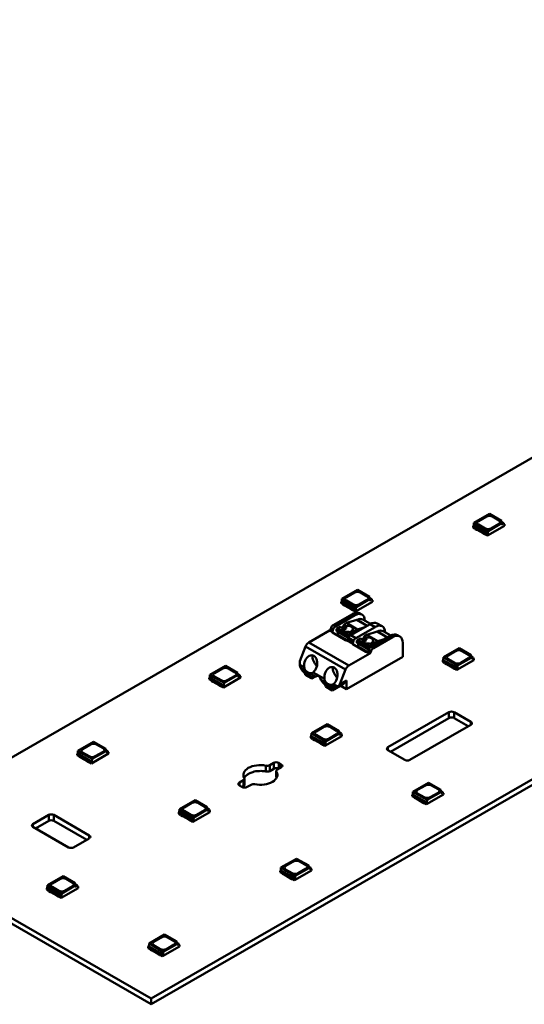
# Model space of a CAD drawing. Header units: millimetres. Extents: x 0 to 420, y 0 to 296.
# Tile 4 of 19: x 139 to 175, y 43 to 111. Entities that reach past the tile are written whole.
import ezdxf

# ---------------------------------------------------------------- set-up
doc = ezdxf.new("R2010")
doc.units = ezdxf.units.MM
doc.layers.add('Visible Edges(ISO)', color=7, linetype='Continuous', lineweight=50)
doc.layers.add('Visible Tangent Edges(ISO)', color=7, linetype='Continuous', lineweight=50)

msp = doc.modelspace()

# ---------------------------------------------------------------- linework, layer by layer
at = {"layer": 'Visible Edges(ISO)'}
for p, q in [((228.081, 111.311), (129.086, 54.304)), ((148.532, 43.106), (247.527, 100.113)), ((247.527, 99.704), (148.532, 42.697)), ((172.091, 76.871), (171.005, 76.245)), ((172.091, 76.871), (172.936, 76.384)), ((171.005, 76.245), (170.991, 76.053)), ((171.995, 75.675), (171.005, 76.245)), ((171.327, 76.37), (171.875, 76.685)), ((171.327, 76.366), (171.875, 76.681)), ((171.995, 75.675), (172.936, 76.217)), ((172.759, 76.176), (172.211, 75.861)), ((172.299, 76.685), (172.759, 76.421)), ((172.299, 76.681), (172.759, 76.417)), ((172.936, 76.217), (172.936, 76.384)), ((172.936, 76.31), (173.087, 76.222)), ((173.087, 76.222), (172.936, 76.135)), ((172.936, 76.135), (172.936, 76.217)), ((173.087, 76.222), (173.095, 76.125)), ((173.13, 76.145), (173.092, 76.167)), ((170.991, 76.053), (170.956, 76.033)), ((170.956, 75.935), (170.956, 76.033)), ((170.956, 76.033), (171.946, 75.463)), ((170.956, 75.935), (171.081, 75.863)), ((171.981, 75.483), (170.991, 76.053)), ((171.08, 75.86), (171.08, 75.863)), ((171.08, 75.86), (171.107, 75.813)), ((171.081, 75.9), (171.107, 75.854)), ((171.107, 75.854), (171.197, 75.802)), ((171.107, 75.813), (171.107, 75.854)), ((171.107, 75.813), (171.197, 75.761)), ((171.197, 75.802), (171.237, 75.801)), ((171.197, 75.761), (171.197, 75.802)), ((171.197, 75.761), (171.237, 75.76)), ((171.237, 75.801), (171.65, 75.563)), ((171.237, 75.76), (171.237, 75.801)), ((171.237, 75.76), (171.65, 75.523)), ((171.787, 75.861), (171.327, 76.125)), ((171.65, 75.563), (171.651, 75.541)), ((171.65, 75.523), (171.65, 75.563)), ((171.65, 75.523), (171.651, 75.5)), ((171.651, 75.541), (171.741, 75.489)), ((171.651, 75.5), (171.651, 75.541)), ((171.651, 75.5), (171.741, 75.448)), ((171.741, 75.489), (171.82, 75.474)), ((171.741, 75.448), (171.741, 75.489)), ((171.946, 75.365), (173.13, 76.047)), ((171.946, 75.463), (171.981, 75.483)), ((171.981, 75.483), (171.995, 75.675)), ((173.095, 76.125), (173.13, 76.145)), ((173.13, 76.047), (173.13, 76.145)), ((171.741, 75.448), (171.823, 75.433)), ((171.82, 75.437), (171.946, 75.365)), ((171.823, 75.433), (171.823, 75.436)), ((171.823, 75.433), (171.826, 75.434)), ((171.946, 75.365), (171.946, 75.463)), ((162.899, 71.577), (161.813, 70.952)), ((162.135, 71.076), (162.683, 71.392)), ((162.135, 71.072), (162.683, 71.388)), ((162.899, 71.577), (163.743, 71.091)), ((163.107, 71.392), (163.567, 71.127)), ((163.107, 71.388), (163.567, 71.123)), ((161.799, 70.76), (161.764, 70.74)), ((161.764, 70.641), (161.764, 70.74)), ((161.764, 70.74), (162.753, 70.169)), ((161.813, 70.952), (161.799, 70.76)), ((162.789, 70.19), (161.799, 70.76)), ((162.803, 70.382), (161.813, 70.952)), ((162.594, 70.567), (162.135, 70.832)), ((162.753, 70.071), (163.938, 70.753)), ((162.803, 70.382), (163.743, 70.923)), ((163.567, 70.883), (163.019, 70.567)), ((163.743, 70.923), (163.743, 71.091)), ((163.743, 71.016), (163.895, 70.929)), ((163.895, 70.929), (163.743, 70.842)), ((163.743, 70.842), (163.743, 70.923)), ((163.895, 70.929), (163.903, 70.831)), ((163.938, 70.851), (163.899, 70.874)), ((163.903, 70.831), (163.938, 70.851)), ((163.938, 70.753), (163.938, 70.851)), ((161.764, 70.641), (161.889, 70.569)), ((161.888, 70.567), (161.888, 70.57)), ((161.888, 70.567), (161.915, 70.52)), ((161.889, 70.606), (161.915, 70.56)), ((161.915, 70.56), (162.005, 70.509)), ((161.915, 70.52), (161.915, 70.56)), ((161.915, 70.52), (162.005, 70.468)), ((162.005, 70.509), (162.044, 70.508)), ((162.005, 70.468), (162.005, 70.509)), ((162.005, 70.468), (162.044, 70.467)), ((162.044, 70.508), (162.457, 70.27)), ((162.044, 70.467), (162.044, 70.508)), ((162.044, 70.467), (162.457, 70.229)), ((162.457, 70.27), (162.459, 70.247)), ((162.457, 70.229), (162.457, 70.27)), ((162.457, 70.229), (162.459, 70.206)), ((162.459, 70.247), (162.549, 70.195)), ((162.459, 70.206), (162.459, 70.247)), ((162.459, 70.206), (162.549, 70.155)), ((162.549, 70.195), (162.628, 70.18)), ((162.549, 70.155), (162.549, 70.195)), ((162.549, 70.155), (162.631, 70.139)), ((162.628, 70.144), (162.753, 70.071)), ((162.631, 70.139), (162.631, 70.142)), ((162.631, 70.139), (162.633, 70.141)), ((162.753, 70.169), (162.789, 70.19)), ((162.753, 70.071), (162.753, 70.169)), ((162.789, 70.19), (162.803, 70.382)), ((162.55, 69.896), (161.209, 69.124)), ((161.368, 69.032), (162.709, 69.805)), ((162.859, 69.484), (162.131, 69.269)), ((163.208, 69.854), (163.049, 69.945)), ((163.795, 69.208), (163.27, 69.511)), ((160.954, 68.752), (159.51, 67.92)), ((161.056, 68.933), (161.015, 68.828)), ((161.174, 68.737), (161.215, 68.842)), ((161.437, 68.79), (161.434, 68.707)), ((162.211, 68.259), (161.434, 68.707)), ((161.691, 69.003), (161.512, 68.911)), ((161.522, 68.656), (161.522, 68.45)), ((161.856, 68.908), (161.691, 69.003)), ((161.895, 69.006), (161.785, 68.949)), ((161.938, 69.145), (161.895, 69.006)), ((162.118, 68.878), (161.895, 69.006)), ((162.131, 69.269), (161.938, 69.145)), ((162.098, 69.053), (161.938, 69.145)), ((162.909, 68.821), (162.131, 69.269)), ((162.469, 68.555), (162.304, 68.65)), ((163.77, 69.194), (162.429, 68.421)), ((162.67, 68.56), (162.45, 68.686)), ((162.715, 68.697), (162.555, 68.79)), ((162.675, 68.563), (162.715, 68.697)), ((162.715, 68.697), (162.909, 68.821)), ((162.782, 68.218), (164.123, 68.99)), ((162.909, 68.821), (163.346, 68.95)), ((164.273, 68.669), (163.545, 68.454)), ((164.623, 69.039), (164.269, 69.243)), ((165.21, 68.394), (164.684, 68.696)), ((162.073, 68.073), (161.154, 68.602)), ((162.189, 68.066), (161.522, 68.45)), ((161.522, 68.45), (161.626, 68.376)), ((162.175, 68.06), (161.626, 68.376)), ((161.755, 68.256), (161.755, 68.302)), ((161.843, 68.205), (161.843, 68.251)), ((161.992, 68.165), (161.952, 68.143)), ((162.211, 68.259), (162.215, 68.343)), ((162.3, 68.304), (162.211, 68.259)), ((162.276, 68.231), (162.235, 68.126)), ((162.289, 68.463), (162.469, 68.555)), ((162.3, 68.283), (162.3, 68.304)), ((162.469, 68.555), (162.497, 68.467)), ((162.497, 68.467), (162.605, 68.523)), ((162.588, 67.922), (162.629, 68.027)), ((162.852, 67.976), (162.848, 67.892)), ((163.106, 68.189), (162.926, 68.096)), ((163.27, 68.094), (163.106, 68.189)), ((163.31, 68.192), (163.199, 68.135)), ((163.352, 68.331), (163.31, 68.192)), ((163.532, 68.063), (163.31, 68.192)), ((163.545, 68.454), (163.352, 68.331)), ((163.512, 68.239), (163.352, 68.331)), ((164.323, 68.006), (163.545, 68.454)), ((165.184, 68.379), (163.843, 67.607)), ((164.13, 67.883), (163.97, 67.975)), ((164.002, 67.515), (165.343, 68.288)), ((164.13, 67.883), (164.323, 68.006)), ((164.323, 68.006), (164.76, 68.135)), ((165.842, 68.337), (165.683, 68.428)), ((159.28, 67.635), (158.882, 66.609)), ((163.487, 67.259), (162.568, 67.788)), ((163.626, 67.444), (162.848, 67.892)), ((162.936, 67.841), (162.936, 67.635)), ((163.603, 67.251), (162.936, 67.635)), ((162.936, 67.635), (163.04, 67.562)), ((163.589, 67.245), (163.04, 67.562)), ((163.169, 67.442), (163.169, 67.488)), ((163.257, 67.391), (163.257, 67.437)), ((163.406, 67.351), (163.366, 67.328)), ((163.626, 67.444), (163.629, 67.528)), ((163.714, 67.49), (163.626, 67.444)), ((163.69, 67.417), (163.649, 67.311)), ((163.704, 67.648), (163.883, 67.741)), ((163.714, 67.468), (163.714, 67.49)), ((163.883, 67.741), (163.719, 67.836)), ((163.808, 67.22), (163.849, 67.325)), ((164.084, 67.746), (163.865, 67.872)), ((163.883, 67.741), (163.911, 67.653)), ((163.911, 67.653), (164.019, 67.709)), ((164.089, 67.749), (164.13, 67.883)), ((166.05, 67.877), (166.05, 66.917)), ((169.97, 67.505), (168.884, 66.88)), ((169.206, 67.004), (169.754, 67.32)), ((169.206, 67), (169.754, 67.316)), ((169.97, 67.505), (170.814, 67.019)), ((170.178, 67.32), (170.638, 67.055)), ((170.178, 67.316), (170.638, 67.051)), ((166.05, 66.917), (162.126, 64.657)), ((162.303, 66.312), (163.747, 67.144)), ((168.87, 66.688), (168.835, 66.668)), ((168.835, 66.569), (168.835, 66.668)), ((168.835, 66.668), (169.825, 66.097)), ((168.835, 66.569), (168.96, 66.497)), ((168.884, 66.88), (168.87, 66.688)), ((169.86, 66.118), (168.87, 66.688)), ((169.874, 66.31), (168.884, 66.88)), ((169.665, 66.495), (169.206, 66.76)), ((169.825, 65.999), (171.009, 66.681)), ((169.874, 66.31), (170.814, 66.852)), ((170.638, 66.811), (170.09, 66.495)), ((170.814, 66.852), (170.814, 67.019)), ((170.814, 66.944), (170.966, 66.857)), ((170.966, 66.857), (170.814, 66.77)), ((170.814, 66.77), (170.814, 66.852)), ((170.966, 66.857), (170.974, 66.759)), ((171.009, 66.78), (170.97, 66.802)), ((170.974, 66.759), (171.009, 66.78)), ((171.009, 66.681), (171.009, 66.78)), ((153.706, 66.284), (152.62, 65.658)), ((152.942, 65.783), (153.49, 66.098)), ((152.942, 65.779), (153.49, 66.094)), ((153.706, 66.284), (154.551, 65.797)), ((153.915, 66.098), (154.374, 65.834)), ((153.915, 66.094), (154.374, 65.829)), ((161.675, 65), (162.073, 66.026)), ((168.959, 66.495), (168.959, 66.498)), ((168.959, 66.495), (168.986, 66.448)), ((168.96, 66.534), (168.986, 66.488)), ((168.986, 66.488), (169.076, 66.437)), ((168.986, 66.448), (168.986, 66.488)), ((168.986, 66.448), (169.076, 66.396)), ((169.076, 66.437), (169.115, 66.436)), ((169.076, 66.396), (169.076, 66.437)), ((169.076, 66.396), (169.115, 66.395)), ((169.115, 66.436), (169.528, 66.198)), ((169.115, 66.395), (169.115, 66.436)), ((169.115, 66.395), (169.528, 66.157)), ((169.528, 66.198), (169.53, 66.175)), ((169.528, 66.157), (169.528, 66.198)), ((169.528, 66.157), (169.53, 66.134)), ((169.53, 66.175), (169.62, 66.123)), ((169.53, 66.134), (169.53, 66.175)), ((169.53, 66.134), (169.62, 66.083)), ((169.62, 66.123), (169.699, 66.108)), ((169.62, 66.083), (169.62, 66.123)), ((169.62, 66.083), (169.702, 66.067)), ((169.699, 66.072), (169.825, 65.999)), ((169.702, 66.067), (169.702, 66.07)), ((169.702, 66.067), (169.704, 66.069)), ((169.825, 66.097), (169.86, 66.118)), ((169.825, 65.999), (169.825, 66.097)), ((169.86, 66.118), (169.874, 66.31)), ((152.606, 65.466), (152.571, 65.446)), ((152.571, 65.348), (152.571, 65.446)), ((152.571, 65.446), (153.561, 64.876)), ((152.571, 65.348), (152.697, 65.276)), ((152.62, 65.658), (152.606, 65.466)), ((153.596, 64.896), (152.606, 65.466)), ((153.61, 65.088), (152.62, 65.658)), ((152.696, 65.273), (152.696, 65.276)), ((152.696, 65.273), (152.723, 65.226)), ((152.697, 65.312), (152.723, 65.267)), ((152.723, 65.267), (152.813, 65.215)), ((152.723, 65.226), (152.723, 65.267)), ((152.723, 65.226), (152.813, 65.174)), ((152.813, 65.215), (152.852, 65.214)), ((152.813, 65.174), (152.813, 65.215)), ((152.852, 65.214), (153.265, 64.976)), ((152.852, 65.173), (152.852, 65.214)), ((153.402, 65.274), (152.942, 65.538)), ((153.561, 64.778), (154.745, 65.46)), ((153.61, 65.088), (154.551, 65.63)), ((154.374, 65.589), (153.826, 65.274)), ((154.551, 65.63), (154.551, 65.797)), ((154.551, 65.723), (154.702, 65.635)), ((154.702, 65.635), (154.551, 65.548)), ((154.551, 65.548), (154.551, 65.63)), ((154.702, 65.635), (154.71, 65.538)), ((154.745, 65.558), (154.707, 65.58)), ((154.71, 65.538), (154.745, 65.558)), ((154.745, 65.46), (154.745, 65.558)), ((159.704, 65.502), (159.209, 65.787)), ((159.28, 65.746), (159.244, 65.726)), ((159.669, 65.482), (159.244, 65.726)), ((159.244, 65.726), (159.244, 65.665)), ((159.669, 65.42), (159.244, 65.665)), ((159.244, 65.665), (159.297, 65.634)), ((159.722, 65.39), (159.297, 65.634)), ((159.669, 65.482), (159.704, 65.502)), ((159.669, 65.42), (159.669, 65.482)), ((159.722, 65.39), (159.669, 65.42)), ((159.97, 65.533), (159.722, 65.39)), ((159.996, 65.546), (160.073, 65.591)), ((161.675, 65), (162.126, 65.26)), ((162.126, 64.657), (162.126, 65.26)), ((152.813, 65.174), (152.852, 65.173)), ((152.852, 65.173), (153.265, 64.935)), ((153.265, 64.976), (153.266, 64.954)), ((153.265, 64.935), (153.265, 64.976)), ((153.265, 64.935), (153.266, 64.913)), ((153.266, 64.954), (153.357, 64.902)), ((153.266, 64.913), (153.266, 64.954)), ((153.266, 64.913), (153.357, 64.861)), ((153.357, 64.902), (153.436, 64.887)), ((153.357, 64.861), (153.357, 64.902)), ((153.357, 64.861), (153.438, 64.845)), ((153.436, 64.85), (153.561, 64.778)), ((153.438, 64.845), (153.438, 64.849)), ((153.438, 64.845), (153.441, 64.847)), ((153.561, 64.876), (153.596, 64.896)), ((153.561, 64.778), (153.561, 64.876)), ((153.596, 64.896), (153.61, 65.088)), ((161.118, 64.688), (160.623, 64.973)), ((160.694, 64.932), (160.659, 64.912)), ((161.083, 64.667), (160.659, 64.912)), ((160.659, 64.912), (160.659, 64.85)), ((161.083, 64.606), (160.659, 64.85)), ((160.659, 64.85), (160.712, 64.82)), ((161.136, 64.575), (160.712, 64.82)), ((161.083, 64.667), (161.119, 64.688)), ((161.083, 64.606), (161.083, 64.667)), ((161.136, 64.575), (161.083, 64.606)), ((161.702, 64.901), (161.136, 64.575)), ((161.389, 64.735), (161.954, 65.06)), ((162.126, 64.657), (161.69, 64.908)), ((165.016, 60.605), (169.268, 63.053)), ((169.268, 62.645), (165.194, 60.299)), ((169.621, 63.053), (170.797, 62.376)), ((170.619, 62.07), (169.621, 62.645)), ((160.777, 62.212), (159.691, 61.586)), ((160.013, 61.711), (160.561, 62.026)), ((160.013, 61.707), (160.561, 62.022)), ((160.777, 62.212), (161.622, 61.725)), ((160.986, 62.026), (161.445, 61.762)), ((160.986, 62.022), (161.445, 61.757)), ((170.797, 62.173), (166.545, 59.724)), ((159.678, 61.394), (159.642, 61.374)), ((159.642, 61.276), (159.642, 61.374)), ((159.642, 61.374), (160.632, 60.804)), ((159.642, 61.276), (159.768, 61.204)), ((159.691, 61.586), (159.678, 61.394)), ((160.668, 60.824), (159.678, 61.394)), ((160.681, 61.016), (159.691, 61.586)), ((159.767, 61.201), (159.767, 61.204)), ((159.767, 61.201), (159.794, 61.154)), ((159.768, 61.24), (159.794, 61.195)), ((159.794, 61.195), (159.884, 61.143)), ((159.794, 61.154), (159.794, 61.195)), ((159.794, 61.154), (159.884, 61.102)), ((159.884, 61.143), (159.923, 61.142)), ((159.884, 61.102), (159.884, 61.143)), ((159.884, 61.102), (159.923, 61.101)), ((159.923, 61.142), (160.336, 60.904)), ((159.923, 61.101), (159.923, 61.142)), ((159.923, 61.101), (160.336, 60.864)), ((160.473, 61.202), (160.013, 61.466)), ((160.632, 60.706), (161.817, 61.388)), ((160.681, 61.016), (161.622, 61.558)), ((161.445, 61.517), (160.897, 61.202)), ((161.622, 61.558), (161.622, 61.725)), ((161.622, 61.651), (161.773, 61.563)), ((161.773, 61.563), (161.622, 61.476)), ((161.622, 61.476), (161.622, 61.558)), ((161.773, 61.563), (161.781, 61.466)), ((161.817, 61.486), (161.778, 61.508)), ((161.781, 61.466), (161.817, 61.486)), ((161.817, 61.388), (161.817, 61.486)), ((144.514, 60.99), (143.428, 60.365)), ((143.75, 60.489), (144.298, 60.805)), ((143.75, 60.485), (144.298, 60.801)), ((144.514, 60.99), (145.359, 60.504)), ((144.722, 60.805), (145.182, 60.54)), ((144.722, 60.801), (145.182, 60.536)), ((145.359, 60.336), (145.359, 60.504)), ((145.359, 60.429), (145.51, 60.342)), ((160.336, 60.904), (160.338, 60.882)), ((160.336, 60.864), (160.336, 60.904)), ((160.336, 60.864), (160.338, 60.841)), ((160.338, 60.882), (160.428, 60.83)), ((160.338, 60.841), (160.338, 60.882)), ((160.338, 60.841), (160.428, 60.789)), ((160.428, 60.83), (160.507, 60.815)), ((160.428, 60.789), (160.428, 60.83)), ((160.428, 60.789), (160.509, 60.773)), ((160.507, 60.778), (160.632, 60.706)), ((160.509, 60.773), (160.509, 60.777)), ((160.509, 60.773), (160.512, 60.775)), ((160.632, 60.804), (160.668, 60.824)), ((160.632, 60.706), (160.632, 60.804)), ((160.668, 60.824), (160.681, 61.016)), ((166.192, 59.724), (165.016, 60.401)), ((143.414, 60.173), (143.379, 60.152)), ((143.379, 60.054), (143.379, 60.152)), ((143.379, 60.152), (144.369, 59.582)), ((143.379, 60.054), (143.504, 59.982)), ((143.428, 60.365), (143.414, 60.173)), ((144.404, 59.603), (143.414, 60.173)), ((144.418, 59.795), (143.428, 60.365)), ((143.503, 59.979), (143.503, 59.983)), ((143.503, 59.979), (143.53, 59.932)), ((143.504, 60.019), (143.53, 59.973)), ((143.53, 59.973), (143.62, 59.921)), ((143.53, 59.932), (143.53, 59.973)), ((143.53, 59.932), (143.62, 59.881)), ((143.62, 59.921), (143.66, 59.921)), ((143.62, 59.881), (143.62, 59.921)), ((143.62, 59.881), (143.66, 59.88)), ((143.66, 59.921), (144.073, 59.683)), ((143.66, 59.88), (143.66, 59.921)), ((143.66, 59.88), (144.073, 59.642)), ((144.21, 59.98), (143.75, 60.245)), ((144.369, 59.484), (145.553, 60.166)), ((144.404, 59.603), (144.418, 59.795)), ((144.418, 59.795), (145.359, 60.336)), ((145.182, 60.296), (144.634, 59.98)), ((145.51, 60.342), (145.359, 60.255)), ((145.359, 60.255), (145.359, 60.336)), ((145.51, 60.342), (145.518, 60.244)), ((145.553, 60.264), (145.514, 60.287)), ((145.518, 60.244), (145.553, 60.264)), ((145.553, 60.166), (145.553, 60.264)), ((144.073, 59.683), (144.074, 59.66)), ((144.073, 59.642), (144.073, 59.683)), ((144.073, 59.642), (144.074, 59.619)), ((144.074, 59.66), (144.164, 59.608)), ((144.074, 59.619), (144.074, 59.66)), ((144.074, 59.619), (144.164, 59.567)), ((144.164, 59.608), (144.243, 59.593)), ((144.164, 59.567), (144.164, 59.608)), ((144.164, 59.567), (144.246, 59.552)), ((144.243, 59.556), (144.369, 59.484)), ((144.246, 59.552), (144.246, 59.555)), ((144.246, 59.552), (144.248, 59.553)), ((144.369, 59.582), (144.404, 59.603)), ((144.369, 59.484), (144.369, 59.582)), ((156.783, 59.361), (157.061, 59.521)), ((157.061, 59.112), (156.783, 58.952)), ((157.592, 59.215), (157.314, 59.055)), ((157.415, 59.521), (157.592, 59.419)), ((155.026, 58), (155.026, 58.408)), ((157.24, 58.545), (157.24, 58.954)), ((154.675, 58.147), (154.953, 58.307)), ((154.852, 57.841), (154.675, 57.943)), ((154.953, 57.898), (154.853, 57.84)), ((155.483, 58.001), (155.205, 57.841)), ((167.848, 58.14), (166.763, 57.514)), ((167.084, 57.639), (167.633, 57.954)), ((167.084, 57.635), (167.633, 57.95)), ((167.848, 58.14), (168.693, 57.653)), ((168.057, 57.954), (168.516, 57.69)), ((168.057, 57.95), (168.516, 57.686)), ((168.693, 57.486), (168.693, 57.653)), ((166.749, 57.322), (166.713, 57.302)), ((166.713, 57.204), (166.713, 57.302)), ((166.713, 57.302), (167.703, 56.732)), ((166.713, 57.204), (166.839, 57.132)), ((166.763, 57.514), (166.749, 57.322)), ((167.739, 56.752), (166.749, 57.322)), ((167.752, 56.944), (166.763, 57.514)), ((166.838, 57.129), (166.838, 57.132)), ((166.838, 57.129), (166.865, 57.082)), ((166.839, 57.169), (166.865, 57.123)), ((166.865, 57.123), (166.955, 57.071)), ((166.865, 57.082), (166.865, 57.123)), ((166.865, 57.082), (166.955, 57.03)), ((166.955, 57.071), (166.994, 57.07)), ((166.955, 57.03), (166.955, 57.071)), ((166.955, 57.03), (166.994, 57.029)), ((166.994, 57.07), (167.407, 56.832)), ((166.994, 57.029), (166.994, 57.07)), ((166.994, 57.029), (167.407, 56.792)), ((167.544, 57.13), (167.084, 57.394)), ((167.703, 56.634), (168.888, 57.316)), ((167.752, 56.944), (168.693, 57.486)), ((168.516, 57.445), (167.968, 57.13)), ((168.693, 57.579), (168.845, 57.491)), ((168.845, 57.491), (168.693, 57.404)), ((168.693, 57.404), (168.693, 57.486)), ((168.845, 57.491), (168.852, 57.394)), ((168.888, 57.414), (168.849, 57.436)), ((168.852, 57.394), (168.888, 57.414)), ((168.888, 57.316), (168.888, 57.414)), ((150.499, 56.293), (150.485, 56.101)), ((151.585, 56.918), (150.499, 56.293)), ((151.489, 55.723), (150.499, 56.293)), ((150.821, 56.417), (151.369, 56.733)), ((150.821, 56.413), (151.369, 56.729)), ((151.489, 55.723), (152.43, 56.264)), ((151.585, 56.918), (152.43, 56.432)), ((151.793, 56.733), (152.253, 56.468)), ((151.793, 56.729), (152.253, 56.464)), ((152.43, 56.264), (152.43, 56.432)), ((152.43, 56.357), (152.581, 56.27)), ((152.581, 56.27), (152.43, 56.183)), ((152.43, 56.183), (152.43, 56.264)), ((152.581, 56.27), (152.589, 56.172)), ((167.407, 56.832), (167.409, 56.81)), ((167.407, 56.792), (167.407, 56.832)), ((167.407, 56.792), (167.409, 56.769)), ((167.409, 56.81), (167.499, 56.758)), ((167.409, 56.769), (167.409, 56.81)), ((167.409, 56.769), (167.499, 56.717)), ((167.499, 56.758), (167.578, 56.743)), ((167.499, 56.717), (167.499, 56.758)), ((167.499, 56.717), (167.58, 56.702)), ((167.578, 56.706), (167.703, 56.634)), ((167.58, 56.702), (167.58, 56.705)), ((167.58, 56.702), (167.583, 56.703)), ((167.703, 56.732), (167.739, 56.752)), ((167.703, 56.634), (167.703, 56.732)), ((167.739, 56.752), (167.752, 56.944)), ((140.294, 55.261), (141.39, 55.892)), ((141.744, 55.892), (144.218, 54.467)), ((150.485, 56.101), (150.45, 56.08)), ((150.45, 55.982), (150.45, 56.08)), ((150.45, 56.08), (151.44, 55.51)), ((150.45, 55.982), (150.575, 55.91)), ((151.475, 55.531), (150.485, 56.101)), ((150.574, 55.908), (150.574, 55.911)), ((150.574, 55.908), (150.601, 55.86)), ((150.575, 55.947), (150.601, 55.901)), ((150.601, 55.901), (150.691, 55.85)), ((150.601, 55.86), (150.601, 55.901)), ((150.601, 55.86), (150.691, 55.809)), ((150.691, 55.85), (150.731, 55.849)), ((150.691, 55.809), (150.691, 55.85)), ((150.691, 55.809), (150.731, 55.808)), ((150.731, 55.849), (151.144, 55.611)), ((150.731, 55.808), (150.731, 55.849)), ((150.731, 55.808), (151.144, 55.57)), ((151.281, 55.908), (150.821, 56.173)), ((151.144, 55.611), (151.145, 55.588)), ((151.144, 55.57), (151.144, 55.611)), ((151.145, 55.588), (151.235, 55.536)), ((151.145, 55.547), (151.145, 55.588)), ((151.44, 55.412), (152.624, 56.094)), ((151.475, 55.531), (151.489, 55.723)), ((152.253, 56.224), (151.705, 55.908)), ((152.624, 56.192), (152.585, 56.215)), ((152.589, 56.172), (152.624, 56.192)), ((152.624, 56.094), (152.624, 56.192)), ((142.769, 53.632), (140.294, 55.057)), ((141.39, 55.483), (140.472, 54.954)), ((144.04, 54.16), (141.744, 55.483)), ((151.144, 55.57), (151.145, 55.547)), ((151.145, 55.547), (151.235, 55.495)), ((151.235, 55.536), (151.314, 55.521)), ((151.235, 55.495), (151.235, 55.536)), ((151.235, 55.495), (151.317, 55.48)), ((151.314, 55.485), (151.44, 55.412)), ((151.317, 55.48), (151.317, 55.483)), ((151.317, 55.48), (151.32, 55.482)), ((151.44, 55.51), (151.475, 55.531)), ((151.44, 55.412), (151.44, 55.51)), ((129.086, 54.304), (148.532, 43.106)), ((144.218, 54.263), (143.122, 53.632)), ((148.532, 42.697), (129.086, 53.895)), ((158.656, 52.846), (157.57, 52.221)), ((158.656, 52.846), (159.501, 52.36)), ((157.57, 52.221), (157.556, 52.029)), ((158.56, 51.651), (157.57, 52.221)), ((157.892, 52.345), (158.44, 52.661)), ((157.892, 52.341), (158.44, 52.657)), ((158.56, 51.651), (159.501, 52.192)), ((159.324, 52.152), (158.776, 51.836)), ((158.864, 52.661), (159.324, 52.396)), ((158.864, 52.657), (159.324, 52.392)), ((159.501, 52.192), (159.501, 52.36)), ((159.501, 52.285), (159.652, 52.198)), ((159.652, 52.198), (159.501, 52.111)), ((159.501, 52.111), (159.501, 52.192)), ((159.652, 52.198), (159.66, 52.1)), ((142.393, 51.625), (141.307, 50.999)), ((142.393, 51.625), (143.237, 51.138)), ((157.556, 52.029), (157.521, 52.009)), ((157.521, 51.91), (157.521, 52.009)), ((157.521, 52.009), (158.511, 51.438)), ((157.521, 51.91), (157.646, 51.838)), ((158.546, 51.459), (157.556, 52.029)), ((157.645, 51.836), (157.645, 51.839)), ((157.645, 51.836), (157.672, 51.789)), ((157.646, 51.875), (157.672, 51.829)), ((157.672, 51.829), (157.762, 51.778)), ((157.672, 51.789), (157.672, 51.829)), ((157.672, 51.789), (157.762, 51.737)), ((157.762, 51.778), (157.802, 51.777)), ((157.762, 51.737), (157.762, 51.778)), ((157.762, 51.737), (157.802, 51.736)), ((157.802, 51.777), (158.215, 51.539)), ((157.802, 51.736), (157.802, 51.777)), ((157.802, 51.736), (158.215, 51.498)), ((158.352, 51.836), (157.892, 52.101)), ((158.215, 51.539), (158.216, 51.516)), ((158.215, 51.498), (158.215, 51.539)), ((158.215, 51.498), (158.216, 51.475)), ((158.216, 51.516), (158.306, 51.464)), ((158.216, 51.475), (158.216, 51.516)), ((158.216, 51.475), (158.306, 51.424)), ((158.306, 51.464), (158.385, 51.449)), ((158.306, 51.424), (158.306, 51.464)), ((158.511, 51.34), (159.695, 52.022)), ((158.546, 51.459), (158.56, 51.651)), ((159.695, 52.12), (159.657, 52.143)), ((159.66, 52.1), (159.695, 52.12)), ((159.695, 52.022), (159.695, 52.12)), ((141.293, 50.807), (141.257, 50.787)), ((141.257, 50.689), (141.257, 50.787)), ((141.257, 50.787), (142.247, 50.217)), ((141.307, 50.999), (141.293, 50.807)), ((142.283, 50.237), (141.293, 50.807)), ((142.297, 50.429), (141.307, 50.999)), ((141.629, 51.124), (142.177, 51.439)), ((141.629, 51.119), (142.177, 51.435)), ((142.088, 50.615), (141.629, 50.879)), ((142.247, 50.119), (143.432, 50.801)), ((142.297, 50.429), (143.237, 50.971)), ((143.061, 50.93), (142.513, 50.615)), ((142.601, 51.439), (143.061, 51.174)), ((142.601, 51.435), (143.061, 51.17)), ((143.237, 50.971), (143.237, 51.138)), ((143.237, 51.063), (143.389, 50.976)), ((143.389, 50.976), (143.237, 50.889)), ((143.237, 50.889), (143.237, 50.971)), ((143.389, 50.976), (143.396, 50.879)), ((143.432, 50.899), (143.393, 50.921)), ((143.396, 50.879), (143.432, 50.899)), ((143.432, 50.801), (143.432, 50.899)), ((158.306, 51.424), (158.388, 51.408)), ((158.385, 51.413), (158.511, 51.34)), ((158.388, 51.408), (158.388, 51.411)), ((158.388, 51.408), (158.391, 51.41)), ((158.511, 51.438), (158.546, 51.459)), ((158.511, 51.34), (158.511, 51.438)), ((141.257, 50.689), (141.383, 50.617)), ((141.382, 50.614), (141.382, 50.617)), ((141.382, 50.614), (141.409, 50.567)), ((141.383, 50.653), (141.409, 50.608)), ((141.409, 50.608), (141.499, 50.556)), ((141.409, 50.567), (141.409, 50.608)), ((141.409, 50.567), (141.499, 50.515)), ((141.499, 50.556), (141.538, 50.555)), ((141.499, 50.515), (141.499, 50.556)), ((141.499, 50.515), (141.538, 50.514)), ((141.538, 50.555), (141.951, 50.317)), ((141.538, 50.514), (141.538, 50.555)), ((141.538, 50.514), (141.951, 50.276)), ((141.951, 50.317), (141.953, 50.295)), ((141.951, 50.276), (141.951, 50.317)), ((141.951, 50.276), (141.953, 50.254)), ((141.953, 50.295), (142.043, 50.243)), ((141.953, 50.254), (141.953, 50.295)), ((141.953, 50.254), (142.043, 50.202)), ((142.043, 50.243), (142.122, 50.228)), ((142.043, 50.202), (142.043, 50.243)), ((142.043, 50.202), (142.124, 50.186)), ((142.122, 50.191), (142.247, 50.119)), ((142.124, 50.186), (142.124, 50.19)), ((142.124, 50.186), (142.127, 50.188)), ((142.247, 50.217), (142.283, 50.237)), ((142.247, 50.119), (142.247, 50.217)), ((142.283, 50.237), (142.297, 50.429)), ((149.464, 47.553), (148.378, 46.927)), ((148.7, 47.052), (149.248, 47.367)), ((148.7, 47.048), (149.248, 47.363)), ((149.464, 47.553), (150.308, 47.066)), ((149.672, 47.367), (150.132, 47.103)), ((149.672, 47.363), (150.132, 47.098)), ((148.364, 46.735), (148.328, 46.715)), ((148.328, 46.617), (148.328, 46.715)), ((148.328, 46.715), (149.318, 46.145)), ((148.378, 46.927), (148.364, 46.735)), ((149.354, 46.165), (148.364, 46.735)), ((149.368, 46.357), (148.378, 46.927)), ((149.159, 46.543), (148.7, 46.807)), ((149.318, 46.047), (150.503, 46.729)), ((149.368, 46.357), (150.308, 46.899)), ((150.132, 46.858), (149.584, 46.543)), ((150.308, 46.899), (150.308, 47.066)), ((150.308, 46.991), (150.46, 46.904)), ((150.46, 46.904), (150.308, 46.817)), ((150.308, 46.817), (150.308, 46.899)), ((150.46, 46.904), (150.467, 46.807)), ((150.503, 46.827), (150.464, 46.849)), ((150.467, 46.807), (150.503, 46.827)), ((150.503, 46.729), (150.503, 46.827)), ((148.328, 46.617), (148.454, 46.545)), ((148.453, 46.542), (148.453, 46.545)), ((148.453, 46.542), (148.48, 46.495)), ((148.454, 46.581), (148.48, 46.536)), ((148.48, 46.536), (148.57, 46.484)), ((148.48, 46.495), (148.48, 46.536)), ((148.48, 46.495), (148.57, 46.443)), ((148.57, 46.484), (148.609, 46.483)), ((148.57, 46.443), (148.57, 46.484)), ((148.57, 46.443), (148.609, 46.442)), ((148.609, 46.483), (149.022, 46.245)), ((148.609, 46.442), (148.609, 46.483)), ((148.609, 46.442), (149.022, 46.204)), ((149.022, 46.245), (149.024, 46.223)), ((149.022, 46.204), (149.022, 46.245)), ((149.022, 46.204), (149.024, 46.182)), ((149.024, 46.223), (149.114, 46.171)), ((149.024, 46.182), (149.024, 46.223)), ((149.024, 46.182), (149.114, 46.13)), ((149.114, 46.171), (149.193, 46.156)), ((149.114, 46.13), (149.114, 46.171)), ((149.114, 46.13), (149.196, 46.114)), ((149.193, 46.119), (149.318, 46.047)), ((149.196, 46.114), (149.196, 46.118)), ((149.196, 46.114), (149.198, 46.116)), ((149.318, 46.145), (149.354, 46.165)), ((149.318, 46.047), (149.318, 46.145)), ((149.354, 46.165), (149.368, 46.357)), ((148.532, 43.106), (148.532, 42.697))]:
    msp.add_line(p, q, dxfattribs=at)
for centre, major_axis, ratio, start_param, end_param in [((171.539, 76.248), (-0.3, 0), 0.575862, 5.497787, 7.068583), ((171.539, 76.243), (-0.3, 0), 0.575862, 5.497787, 6.271354), ((172.087, 76.563), (0.3, 0), 0.575862, 0.785398, 2.356194), ((172.087, 76.559), (0.3, 0), 0.575862, 0.785398, 2.356194), ((172.547, 76.298), (0.3, 0), 0.575862, 5.497787, 7.068583), ((172.547, 76.294), (0.3, 0), 0.575862, 0.011831, 0.785398), ((171.999, 75.983), (-0.3, 0), 0.575862, 0.785398, 2.356194), ((162.895, 71.27), (0.3, 0), 0.575862, 0.785398, 2.356194), ((162.895, 71.265), (0.3, 0), 0.575862, 0.785398, 2.356194), ((162.347, 70.954), (-0.3, 0), 0.575862, 5.497787, 7.068583), ((162.347, 70.95), (-0.3, 0), 0.575862, 5.497787, 6.271354), ((163.355, 71.005), (0.3, 0), 0.575862, 5.497787, 7.068583), ((163.355, 71.001), (0.3, 0), 0.575862, 0.011831, 0.785398), ((162.55, 69.079), (0.499, 0.867), 0.578093, 0, 0.783464), ((162.807, 70.689), (-0.3, 0), 0.575862, 0.785398, 2.356194), ((162.709, 68.987), (0.499, 0.867), 0.578093, 5.53566, 7.06665), ((162.876, 69.573), (-0.0499, -0.0867), 0.578093, 0.545368, 0.721296), ((162.833, 68.752), (0.437, 0.758), 0.578093, 0, 0.721296), ((163.77, 68.376), (0.499, 0.867), 0.578093, 0, 0.783464), ((160.954, 68.834), (-0.0499, -0.0867), 0.578093, 0.783464, 1.830662), ((161.209, 68.919), (-0.125, -0.217), 0.578093, 3.925057, 4.972255), ((161.224, 68.643), (-0.1, 0), 0.575862, 6.113267, 7.068583), ((161.113, 68.742), (0.0499, 0.0867), 0.578093, 4.540537, 4.972255), ((161.368, 68.828), (0.125, 0.217), 0.578093, 0.783464, 1.830662), ((161.508, 68.827), (-0.0499, -0.0867), 0.578093, 3.872697, 5.443494), ((162.201, 68.842), (-0.36, 0.016), 0.544817, 6.017693, 8.168971), ((162.059, 68.849), (0.227, -0.245), 0.384468, 4.137601, 4.611128), ((162.197, 68.737), (-0.266, 0.012), 0.544817, 5.036035, 6.014876), ((162.35, 68.999), (-0.028, 0.334), 0.757145, 1.344523, 1.878655), ((162.214, 68.85), (0.36, 0.017), 0.605328, 5.927989, 8.154217), ((162.197, 68.737), (0.266, -0.012), 0.544817, 5.402599, 6.009037), ((162.35, 68.999), (0.028, -0.334), 0.757145, 0.294131, 0.828263), ((164.123, 68.173), (0.499, 0.867), 0.578093, 5.53566, 7.06665), ((164.29, 68.758), (-0.0499, -0.0867), 0.578093, 0.545368, 0.721296), ((164.247, 67.938), (0.437, 0.758), 0.578093, 0, 0.721296), ((162.144, 68.114), (-0.1, 0), 0.575862, 0.785398, 1.740715), ((162.173, 68.131), (-0.0499, -0.0867), 0.578093, 1.398944, 1.830662), ((162.286, 68.379), (0.0499, 0.0867), 0.578093, 0.731105, 2.301901), ((162.429, 68.217), (-0.125, -0.217), 0.578093, 3.925057, 4.972255), ((162.782, 68.013), (0.125, 0.217), 0.578093, 0.783464, 1.830662), ((162.922, 68.012), (-0.0499, -0.0867), 0.578093, 3.872697, 5.443494), ((163.615, 68.027), (-0.36, 0.016), 0.544817, 6.017693, 8.168971), ((163.473, 68.034), (0.227, -0.245), 0.384468, 4.137601, 4.611128), ((163.611, 67.922), (-0.266, 0.012), 0.544817, 5.036035, 6.014876), ((163.764, 68.185), (-0.028, 0.334), 0.757145, 1.344523, 1.878655), ((163.628, 68.035), (0.36, 0.017), 0.605328, 5.927989, 8.154217), ((163.764, 68.185), (0.028, -0.334), 0.757145, 0.294131, 0.828263), ((165.184, 67.562), (0.499, 0.867), 0.578093, 0, 0.783464), ((165.343, 67.47), (0.499, 0.867), 0.578093, 5.495853, 7.06665), ((159.51, 67.614), (-0.187, -0.325), 0.578093, 3.925057, 4.972255), ((162.639, 67.829), (-0.1, 0), 0.575862, 6.113267, 7.068583), ((162.527, 67.928), (0.0499, 0.0867), 0.578093, 4.540537, 4.972255), ((163.558, 67.299), (-0.1, 0), 0.575862, 0.785398, 1.740715), ((163.7, 67.565), (0.0499, 0.0867), 0.578093, 0.731105, 2.301901), ((163.588, 67.317), (-0.0499, -0.0867), 0.578093, 1.398944, 1.830662), ((163.843, 67.403), (-0.125, -0.217), 0.578093, 3.925057, 4.972255), ((163.611, 67.922), (0.266, -0.012), 0.544817, 5.402599, 6.009037), ((164.002, 67.311), (0.125, 0.217), 0.578093, 0.783464, 1.830662), ((169.966, 67.198), (0.3, 0), 0.575862, 0.785398, 2.356194), ((169.966, 67.194), (0.3, 0), 0.575862, 0.785398, 2.356194), ((159.772, 66.63), (0.272, 1.227), 0.697566, 1.74177, 1.941743), ((159.638, 66.383), (-0.139, -0.627), 0.697566, 0.668618, 5.183683), ((160.164, 66.686), (0.281, -0.487), 0.578093, 3.70669, 5.276976), ((163.747, 67.225), (0.0499, 0.0867), 0.578093, 3.925057, 4.972255), ((169.418, 66.882), (-0.3, 0), 0.575862, 5.497787, 7.068583), ((169.418, 66.878), (-0.3, 0), 0.575862, 5.497787, 6.271354), ((170.426, 66.933), (0.3, 0), 0.575862, 5.497787, 7.068583), ((170.426, 66.929), (0.3, 0), 0.575862, 0.011831, 0.785398), ((153.703, 65.976), (0.3, 0), 0.575862, 0.785398, 2.356194), ((153.703, 65.972), (0.3, 0), 0.575862, 0.785398, 2.356194), ((159.488, 66.467), (0.549, -0.953), 0.578093, 4.738235, 5.133506), ((159.457, 66.278), (-0.281, 0.487), 0.578093, 2.101889, 2.614368), ((161.052, 65.568), (-0.139, -0.627), 0.697566, 0.668618, 5.183683), ((161.578, 65.871), (0.281, -0.487), 0.578093, 3.70669, 5.276976), ((162.303, 66.005), (0.187, 0.325), 0.578093, 0.783464, 1.830662), ((169.878, 66.617), (-0.3, 0), 0.575862, 0.785398, 2.356194), ((153.154, 65.66), (-0.3, 0), 0.575862, 5.497787, 7.068583), ((153.154, 65.656), (-0.3, 0), 0.575862, 5.497787, 6.271354), ((153.614, 65.396), (-0.3, 0), 0.575862, 0.785398, 2.356194), ((154.162, 65.711), (0.3, 0), 0.575862, 5.497787, 7.068583), ((154.162, 65.707), (0.3, 0), 0.575862, 0.011831, 0.785398), ((159.446, 66.499), (0.549, -0.953), 0.578093, 5.837394, 6.246839), ((160.881, 65.673), (0.549, -0.953), 0.578093, 4.752603, 5.162048), ((161.405, 66.014), (0.549, -0.953), 0.578093, 0, 0.400916), ((160.871, 65.464), (-0.281, 0.487), 0.578093, 2.101889, 2.614368), ((160.84, 65.688), (0.549, -0.953), 0.578093, 5.865936, 6.261207), ((161.124, 65.851), (0.272, 1.227), 0.697566, 3.910558, 4.110531), ((169.444, 62.952), (0.25, 0), 0.575862, 0.785398, 2.356194), ((169.444, 62.543), (-0.25, 0), 0.575862, 3.926991, 5.497787), ((160.774, 61.904), (0.3, 0), 0.575862, 0.785398, 2.356194), ((160.774, 61.9), (0.3, 0), 0.575862, 0.785398, 2.356194), ((161.233, 61.639), (0.3, 0), 0.575862, 5.497787, 7.068583), ((161.233, 61.635), (0.3, 0), 0.575862, 0.011831, 0.785398), ((170.62, 62.275), (0.25, 0), 0.575862, 5.497787, 7.068583), ((160.226, 61.589), (-0.3, 0), 0.575862, 5.497787, 7.068583), ((160.226, 61.584), (-0.3, 0), 0.575862, 5.497787, 6.271354), ((160.685, 61.324), (-0.3, 0), 0.575862, 0.785398, 2.356194), ((143.962, 60.367), (-0.3, 0), 0.575862, 5.497787, 7.068583), ((143.962, 60.363), (-0.3, 0), 0.575862, 5.497787, 6.271354), ((144.51, 60.682), (0.3, 0), 0.575862, 0.785398, 2.356194), ((144.51, 60.678), (0.3, 0), 0.575862, 0.785398, 2.356194), ((144.97, 60.418), (0.3, 0), 0.575862, 5.497787, 7.068583), ((144.97, 60.414), (0.3, 0), 0.575862, 0.011831, 0.785398), ((165.193, 60.503), (-0.25, 0), 0.575862, 5.497787, 7.068583), ((144.422, 60.102), (-0.3, 0), 0.575862, 0.785398, 2.356194), ((166.369, 59.826), (-0.25, 0), 0.575862, 0.785398, 2.356194), ((156.133, 58.681), (-1.188, 0), 0.575862, 4.376788, 6.618787), ((156.607, 59.463), (0.25, 0), 0.575862, 4.376788, 5.497787), ((157.238, 59.419), (0.25, 0), 0.575862, 0.785398, 2.356194), ((157.238, 59.01), (-0.25, 0), 0.575862, 3.934741, 5.497787), ((157.49, 58.954), (-0.25, 0), 0.575862, 5.497787, 6.618787), ((157.415, 59.317), (0.25, 0), 0.575862, 5.497787, 7.068583), ((154.776, 58.408), (0.25, 0), 0.575862, 5.497787, 6.618787), ((156.133, 58.272), (-1.188, 0), 0.575862, 4.376788, 5.979664), ((156.133, 58.681), (1.188, 0), 0.575862, 4.376788, 6.618787), ((156.607, 59.054), (-0.25, 0), 0.575862, 1.235195, 2.356194), ((157.49, 58.545), (-0.25, 0), 0.575862, 0, 0.335601), ((156.133, 58.272), (1.187, 0), 0.575862, 0.303522, 0.335601), ((154.852, 58.045), (-0.25, 0), 0.575862, 5.497787, 7.068583), ((155.028, 57.943), (-0.25, 0), 0.575862, 0.785398, 2.356194), ((154.776, 58), (0.25, 0), 0.575862, 5.497787, 6.283185), ((155.66, 57.899), (-0.25, 0), 0.575862, 4.376788, 5.497787), ((167.297, 57.517), (-0.3, 0), 0.575862, 5.497787, 7.068583), ((167.845, 57.832), (0.3, 0), 0.575862, 0.785398, 2.356194), ((167.845, 57.828), (0.3, 0), 0.575862, 0.785398, 2.356194), ((168.304, 57.567), (0.3, 0), 0.575862, 5.497787, 7.068583), ((168.304, 57.563), (0.3, 0), 0.575862, 0.011831, 0.785398), ((167.297, 57.512), (-0.3, 0), 0.575862, 5.497787, 6.271354), ((167.756, 57.252), (-0.3, 0), 0.575862, 0.785398, 2.356194), ((151.033, 56.295), (-0.3, 0), 0.575862, 5.497787, 7.068583), ((151.033, 56.291), (-0.3, 0), 0.575862, 5.497787, 6.271354), ((151.581, 56.611), (0.3, 0), 0.575862, 0.785398, 2.356194), ((151.581, 56.606), (0.3, 0), 0.575862, 0.785398, 2.356194), ((152.041, 56.346), (0.3, 0), 0.575862, 5.497787, 7.068583), ((152.041, 56.342), (0.3, 0), 0.575862, 0.011831, 0.785398), ((141.567, 55.79), (0.25, 0), 0.575862, 0.785398, 2.356194), ((151.493, 56.03), (-0.3, 0), 0.575862, 0.785398, 2.356194), ((140.471, 55.159), (-0.25, 0), 0.575862, 5.497787, 7.068583), ((141.567, 55.381), (-0.25, 0), 0.575862, 3.926991, 5.497787), ((144.042, 54.365), (0.25, 0), 0.575862, 5.497787, 7.068583), ((142.946, 53.734), (-0.25, 0), 0.575862, 0.785398, 2.356194), ((158.104, 52.223), (-0.3, 0), 0.575862, 5.497787, 7.068583), ((158.104, 52.219), (-0.3, 0), 0.575862, 5.497787, 6.271354), ((158.652, 52.539), (0.3, 0), 0.575862, 0.785398, 2.356194), ((158.652, 52.534), (0.3, 0), 0.575862, 0.785398, 2.356194), ((159.112, 52.274), (0.3, 0), 0.575862, 5.497787, 7.068583), ((159.112, 52.27), (0.3, 0), 0.575862, 0.011831, 0.785398), ((142.389, 51.317), (0.3, 0), 0.575862, 0.785398, 2.356194), ((142.389, 51.313), (0.3, 0), 0.575862, 0.785398, 2.356194), ((158.564, 51.958), (-0.3, 0), 0.575862, 0.785398, 2.356194), ((141.841, 51.001), (-0.3, 0), 0.575862, 5.497787, 7.068583), ((141.841, 50.997), (-0.3, 0), 0.575862, 5.497787, 6.271354), ((142.848, 51.052), (0.3, 0), 0.575862, 5.497787, 7.068583), ((142.848, 51.048), (0.3, 0), 0.575862, 0.011831, 0.785398), ((142.3, 50.737), (-0.3, 0), 0.575862, 0.785398, 2.356194), ((149.46, 47.245), (0.3, 0), 0.575862, 0.785398, 2.356194), ((149.46, 47.241), (0.3, 0), 0.575862, 0.785398, 2.356194), ((148.912, 46.929), (-0.3, 0), 0.575862, 5.497787, 7.068583), ((148.912, 46.925), (-0.3, 0), 0.575862, 5.497787, 6.271354), ((149.919, 46.98), (0.3, 0), 0.575862, 5.497787, 7.068583), ((149.919, 46.976), (0.3, 0), 0.575862, 0.011831, 0.785398), ((149.371, 46.665), (-0.3, 0), 0.575862, 0.785398, 2.356194)]:
    msp.add_ellipse(centre, major_axis=major_axis, ratio=ratio, start_param=start_param, end_param=end_param, dxfattribs=at)
for points, knots in [([(161.126, 68.653), (161.126, 68.654), (161.126, 68.655), (161.128, 68.66), (161.131, 68.666), (161.139, 68.678), (161.144, 68.685), (161.15, 68.694), (161.152, 68.696), (161.154, 68.699)], [0.06853262, 0.06853262, 0.06853262, 0.06853262, 0.06949667, 0.06949667, 0.07433482, 0.07433482, 0.07917297, 0.07917297, 0.08103507, 0.08103507, 0.08103507, 0.08103507]), ([(162.214, 68.088), (162.212, 68.085), (162.21, 68.083), (162.203, 68.075), (162.196, 68.069), (162.181, 68.061), (162.173, 68.059), (162.164, 68.057), (162.162, 68.057), (162.16, 68.057)], [0.01830053, 0.01830053, 0.01830053, 0.01830053, 0.02016263, 0.02016263, 0.02500078, 0.02500078, 0.02983893, 0.02983893, 0.03080299, 0.03080299, 0.03080299, 0.03080299]), ([(162.54, 67.839), (162.54, 67.839), (162.541, 67.84), (162.543, 67.846), (162.546, 67.852), (162.553, 67.864), (162.558, 67.87), (162.564, 67.879), (162.566, 67.882), (162.568, 67.885)], [0.06853262, 0.06853262, 0.06853262, 0.06853262, 0.06949667, 0.06949667, 0.07433482, 0.07433482, 0.07917297, 0.07917297, 0.08103507, 0.08103507, 0.08103507, 0.08103507]), ([(163.629, 67.274), (163.627, 67.271), (163.625, 67.269), (163.617, 67.26), (163.61, 67.255), (163.596, 67.247), (163.587, 67.245), (163.578, 67.243), (163.576, 67.243), (163.575, 67.243)], [0.01830053, 0.01830053, 0.01830053, 0.01830053, 0.02016263, 0.02016263, 0.02500078, 0.02500078, 0.02983893, 0.02983893, 0.03080299, 0.03080299, 0.03080299, 0.03080299]), ([(158.875, 66.362), (158.876, 66.353), (158.876, 66.343), (158.885, 66.265), (158.913, 66.188), (158.951, 66.125)], [0.07827856, 0.07827856, 0.07827856, 0.07827856, 0.08376967, 0.08376967, 0.12593974, 0.12593974, 0.12593974, 0.12593974]), ([(159.356, 65.892), (159.345, 65.901), (159.334, 65.911), (159.281, 65.965), (159.243, 66.017), (159.202, 66.105), (159.189, 66.145), (159.185, 66.184)], [0.20389947, 0.20389947, 0.20389947, 0.20389947, 0.21286643, 0.21286643, 0.24954585, 0.24954585, 0.27213395, 0.27213395, 0.27213395, 0.27213395]), ([(159.8, 65.83), (159.771, 65.81), (159.743, 65.793), (159.677, 65.767), (159.634, 65.762), (159.579, 65.77), (159.568, 65.772), (159.557, 65.775)], [0.08024006, 0.08024006, 0.08024006, 0.08024006, 0.10282816, 0.10282816, 0.13950758, 0.13950758, 0.14847455, 0.14847455, 0.14847455, 0.14847455]), ([(160.037, 65.573), (160.04, 65.575), (160.043, 65.576), (160.065, 65.59), (160.09, 65.598), (160.142, 65.598), (160.168, 65.591), (160.214, 65.565), (160.236, 65.544), (160.272, 65.493), (160.286, 65.463), (160.3, 65.428), (160.301, 65.424), (160.303, 65.42)], [0.12124754, 0.12124754, 0.12124754, 0.12124754, 0.12399943, 0.12399943, 0.14334845, 0.14334845, 0.16269746, 0.16269746, 0.18204647, 0.18204647, 0.20139548, 0.20139548, 0.20414738, 0.20414738, 0.20414738, 0.20414738]), ([(160.77, 65.077), (160.759, 65.087), (160.748, 65.097), (160.695, 65.151), (160.657, 65.202), (160.616, 65.29), (160.604, 65.33), (160.599, 65.37)], [0.20389947, 0.20389947, 0.20389947, 0.20389947, 0.21286643, 0.21286643, 0.24954585, 0.24954585, 0.27213395, 0.27213395, 0.27213395, 0.27213395]), ([(161.214, 65.016), (161.186, 64.995), (161.157, 64.979), (161.091, 64.952), (161.048, 64.947), (160.993, 64.956), (160.982, 64.958), (160.972, 64.961)], [0.08024006, 0.08024006, 0.08024006, 0.08024006, 0.10282816, 0.10282816, 0.13950758, 0.13950758, 0.14847455, 0.14847455, 0.14847455, 0.14847455]), ([(161.376, 64.728), (161.414, 64.748), (161.46, 64.782), (161.511, 64.826), (161.517, 64.832), (161.523, 64.838)], [0.45945793, 0.45945793, 0.45945793, 0.45945793, 0.501628, 0.501628, 0.50711912, 0.50711912, 0.50711912, 0.50711912])]:
    msp.add_open_spline(points, degree=3, knots=knots, dxfattribs=at)
for points in [[(159.975, 65.535), (159.994, 65.544), (160.015, 65.557), (160.037, 65.573)], [(160.303, 65.42), (160.316, 65.384), (160.333, 65.349), (160.352, 65.318)]]:
    msp.add_open_spline(points, degree=3, dxfattribs=at)
at = {"layer": 'Visible Tangent Edges(ISO)'}
for p, q in [((171.327, 76.37), (171.327, 76.366)), ((171.875, 76.685), (171.875, 76.681)), ((172.299, 76.685), (172.299, 76.681)), ((172.759, 76.421), (172.759, 76.417)), ((162.683, 71.392), (162.683, 71.388)), ((163.107, 71.392), (163.107, 71.388)), ((162.135, 71.076), (162.135, 71.072)), ((163.567, 71.127), (163.567, 71.123)), ((162.709, 69.805), (162.55, 69.896)), ((163.566, 69.076), (162.859, 69.484)), ((163.577, 69.082), (162.871, 69.488)), ((161.126, 68.653), (160.954, 68.752)), ((161.174, 68.737), (161.015, 68.828)), ((161.215, 68.842), (161.056, 68.933)), ((161.154, 68.602), (161.154, 68.699)), ((161.368, 69.032), (161.209, 69.124)), ((162.215, 68.343), (161.437, 68.79)), ((162.289, 68.463), (161.512, 68.911)), ((164.123, 68.99), (163.77, 69.194)), ((164.98, 68.262), (164.273, 68.669)), ((164.991, 68.268), (164.286, 68.674)), ((162.54, 67.839), (162.16, 68.057)), ((162.588, 67.922), (162.235, 68.126)), ((162.629, 68.027), (162.276, 68.231)), ((162.782, 68.218), (162.429, 68.421)), ((163.629, 67.528), (162.852, 67.976)), ((163.704, 67.648), (162.926, 68.096)), ((165.343, 68.288), (165.184, 68.379)), ((162.073, 66.026), (159.28, 67.635)), ((162.303, 66.312), (159.51, 67.92)), ((162.568, 67.788), (162.568, 67.885)), ((163.747, 67.144), (163.575, 67.243)), ((163.808, 67.22), (163.649, 67.311)), ((163.849, 67.325), (163.69, 67.417)), ((164.002, 67.515), (163.843, 67.607)), ((169.754, 67.32), (169.754, 67.316)), ((170.178, 67.32), (170.178, 67.316)), ((169.206, 67.004), (169.206, 67)), ((170.638, 67.055), (170.638, 67.051)), ((153.49, 66.098), (153.49, 66.094)), ((153.915, 66.098), (153.915, 66.094)), ((159.185, 66.184), (158.875, 66.362)), ((159.356, 65.892), (158.951, 66.125)), ((152.942, 65.783), (152.942, 65.779)), ((154.374, 65.834), (154.374, 65.829)), ((159.975, 65.535), (159.557, 65.775)), ((160.599, 65.37), (159.8, 65.83)), ((160.037, 65.573), (160.058, 65.585)), ((160.77, 65.077), (160.352, 65.318)), ((161.376, 64.728), (160.972, 64.961)), ((161.523, 64.838), (161.214, 65.016)), ((169.268, 63.053), (169.268, 62.645)), ((169.621, 63.053), (169.621, 62.645)), ((160.561, 62.026), (160.561, 62.022)), ((160.986, 62.026), (160.986, 62.022)), ((161.445, 61.762), (161.445, 61.757)), ((170.797, 62.376), (170.797, 62.173)), ((160.013, 61.711), (160.013, 61.707)), ((143.75, 60.489), (143.75, 60.485)), ((144.298, 60.805), (144.298, 60.801)), ((144.722, 60.805), (144.722, 60.801)), ((145.182, 60.54), (145.182, 60.536)), ((165.016, 60.605), (165.016, 60.401)), ((156.524, 59.327), (156.524, 58.918)), ((156.783, 59.361), (156.783, 58.952)), ((157.061, 59.521), (157.061, 59.112)), ((157.415, 59.521), (157.415, 59.114)), ((157.592, 59.419), (157.592, 59.215)), ((157.254, 58.906), (157.254, 58.497)), ((154.675, 58.147), (154.675, 57.943)), ((154.953, 57.898), (154.953, 58.307)), ((167.084, 57.639), (167.084, 57.635)), ((167.633, 57.954), (167.633, 57.95)), ((168.057, 57.954), (168.057, 57.95)), ((168.516, 57.69), (168.516, 57.686)), ((150.821, 56.417), (150.821, 56.413)), ((151.369, 56.733), (151.369, 56.729)), ((151.793, 56.733), (151.793, 56.729)), ((152.253, 56.468), (152.253, 56.464)), ((141.39, 55.892), (141.39, 55.483)), ((141.744, 55.892), (141.744, 55.483)), ((140.294, 55.261), (140.294, 55.057)), ((144.218, 54.263), (144.218, 54.467)), ((157.892, 52.345), (157.892, 52.341)), ((158.44, 52.661), (158.44, 52.657)), ((158.864, 52.661), (158.864, 52.657)), ((159.324, 52.396), (159.324, 52.392)), ((141.629, 51.124), (141.629, 51.119)), ((142.177, 51.439), (142.177, 51.435)), ((142.601, 51.439), (142.601, 51.435)), ((143.061, 51.174), (143.061, 51.17)), ((149.248, 47.367), (149.248, 47.363)), ((149.672, 47.367), (149.672, 47.363)), ((148.7, 47.052), (148.7, 47.048)), ((150.132, 47.103), (150.132, 47.098))]:
    msp.add_line(p, q, dxfattribs=at)

doc.saveas('drawing.dxf')
